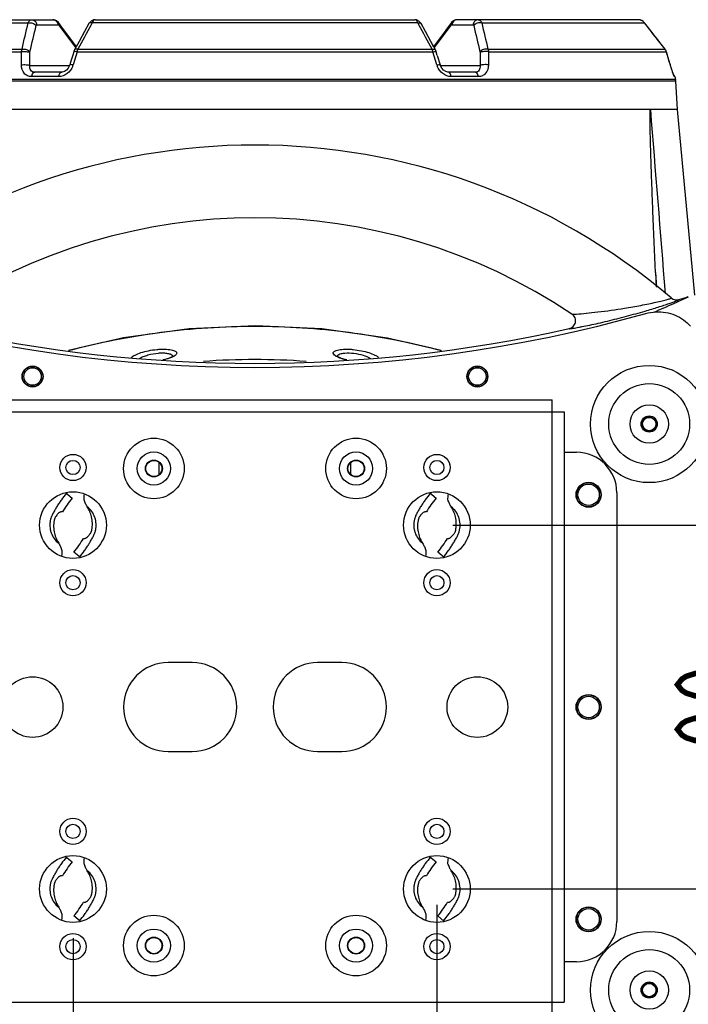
# Model space of a CAD drawing. Header units: millimetres. Extents: x -192 to 265, y -68 to 200.
# Tile 23 of 47: x 81 to 123, y -37 to 25. Entities that reach past the tile are written whole.
import ezdxf

# ---------------------------------------------------------------- set-up
doc = ezdxf.new("R2010")
doc.units = ezdxf.units.MM
doc.header["$LTSCALE"] = 16.335
doc.layers.get('0').update_dxf_attribs({"linetype": 'CONTINUOUS'})
doc.layers.add('02___PRT_ALL_AXES', color=7, linetype='CONTINUOUS')
doc.styles.get("Standard").update_dxf_attribs({"font": 'txt', "width": 0.85})
doc.dimstyles.new('DIMSTYLE_2', dxfattribs={"dimtxt": 3.3, "dimasz": 3.5, "dimexe": 1.5, "dimexo": 1, "dimgap": 0.825, "dimtad": 1, "dimlfac": 100, "dimdsep": 46, "dimtxsty": 'STANDARD', "dimblk": '_FILLED', "dimblk1": '_FILLED', "dimblk2": '_FILLED', "dimcen": 0.09, "dimadec": 0, "dimazin": 0, "dimtp": 0.01, "dimtm": 0.01, "dimtfac": 1, "dimtofl": 0, "dimtmove": 0, "dimatfit": 3, "dimldrblk": '_FILLED', "dimfxl": 1, "dimtolj": 1, "dimarcsym": 0})

# ---------------------------------------------------------------- blocks, each defined once
blk = doc.blocks.new('_FILLED')
at = {"color": 0, "linetype": 'ByBlock'}
blk.add_solid([(0, 0), (-1, 0.214), (-1, -0.214)], dxfattribs=at)
blk = doc.blocks.new('*D11')
at = {"color": 7, "linetype": 'Continuous'}
for p, q in [((107.473, -30.43), (107.473, -67.799)), ((84.613, -32.525), (84.613, -67.799)), ((84.613, -66.299), (96.043, -66.299)), ((107.473, -66.299), (96.043, -66.299))]:
    blk.add_line(p, q, dxfattribs=at)
at = {"color": 7, "linetype": 'Continuous', "xscale": 3.5, "yscale": 3.5, "zscale": 3.5, "rotation": 180}
blk.add_blockref('_FILLED', (84.613, -66.299), dxfattribs=at)
at = {"color": 7, "linetype": 'Continuous', "xscale": 3.5, "yscale": 3.5, "zscale": 3.5}
blk.add_blockref('_FILLED', (107.473, -66.299), dxfattribs=at)
blk = doc.blocks.new('*D12')
at = {"color": 7, "linetype": 'Continuous'}
for p, q in [((108.473, -6.57), (128.208, -6.57)), ((126.708, -6.57), (126.708, -18)), ((126.708, -29.43), (126.708, -18)), ((108.473, -29.43), (128.208, -29.43))]:
    blk.add_line(p, q, dxfattribs=at)
at = {"color": 7, "linetype": 'Continuous', "xscale": 3.5, "yscale": 3.5, "zscale": 3.5}
for p, rotation in [((126.708, -6.57), 90), ((126.708, -29.43), 270)]:
    blk.add_blockref('_FILLED', p, dxfattribs=dict(at, rotation=rotation))

msp = doc.modelspace()

# ---------------------------------------------------------------- linework, layer by layer
at = {"color": 7, "linetype": 'Continuous'}
for p, q in [((71.56912, 24.97992), (81.79791, 24.97992)), ((71.97146, 25.18026), (83.34513, 25.18026)), ((82.34206, 24.86542), (83.67007, 24.86542)), ((83.55828, 25.11794), (83.48977, 25.14726)), ((84.06785, 24.49808), (83.69579, 24.99741)), ((83.71526, 24.83588), (84.76016, 23.43357)), ((84.82497, 23.48201), (83.78013, 24.88422)), ((85.60537, 24.93106), (85.33913, 24.44072)), ((85.81401, 24.97992), (85.74556, 24.85458)), ((106.27159, 24.97992), (85.81401, 24.97992)), ((85.99898, 25.18026), (106.08661, 25.18026)), ((106.20024, 25.1644), (106.08917, 25.18025)), ((106.26518, 25.1315), (106.1969, 25.16488)), ((106.34003, 24.85458), (106.27159, 24.97992)), ((106.52651, 24.84581), (106.48022, 24.93106)), ((108.30546, 24.88422), (107.26062, 23.48201)), ((107.3255, 23.43366), (108.37034, 24.83588)), ((108.38976, 24.99736), (108.01775, 24.49808)), ((108.41552, 24.86542), (109.74353, 24.86542)), ((108.65331, 25.17099), (108.59577, 25.14728)), ((108.74046, 25.18026), (108.65331, 25.17099)), ((120.11446, 25.18026), (108.74046, 25.18026)), ((110.28768, 24.97992), (120.51647, 24.97992)), ((120.51647, 24.97992), (120.51489, 24.98372)), ((106.92044, 24.11992), (106.74647, 24.44072)), ((84.82497, 23.48201), (84.49575, 23.92382)), ((84.99771, 23.81116), (84.70878, 23.27771)), ((85.16515, 24.11992), (84.99448, 23.8052)), ((107.26493, 23.48429), (107.09111, 23.8052)), ((107.58984, 23.92382), (107.26062, 23.48201)), ((70.1963, 23.15943), (81.37035, 23.15943)), ((70.28084, 23.32708), (81.41038, 23.32708)), ((81.37419, 22.33689), (81.37035, 23.15943)), ((81.90449, 22.29805), (81.90257, 23.12058)), ((84.86875, 23.15943), (84.61736, 22.33689)), ((84.76016, 23.43357), (84.77929, 23.4079)), ((84.86875, 23.15943), (107.21685, 23.15943)), ((84.91326, 23.32708), (107.17234, 23.32708)), ((107.46823, 22.33689), (107.21685, 23.15943)), ((107.3063, 23.4079), (107.3255, 23.43366)), ((107.49274, 22.937), (107.42358, 23.16504)), ((107.49274, 22.937), (107.67295, 22.34224)), ((110.18302, 23.12058), (110.1811, 22.29805)), ((110.67521, 23.32708), (121.80475, 23.32708)), ((110.71524, 23.15943), (110.7114, 22.33689)), ((110.71524, 23.15943), (121.88929, 23.15943)), ((121.85769, 23.24348), (121.80332, 23.33015)), ((121.80475, 23.32708), (121.80332, 23.33015)), ((121.88929, 23.15943), (121.88896, 23.16436)), ((81.90449, 22.29805), (84.39761, 22.29805)), ((84.48318, 22.57515), (84.41266, 22.34229)), ((107.68837, 22.29805), (110.1811, 22.29805)), ((122.13683, 22.33689), (122.13645, 22.3414)), ((122.16828, 22.23694), (122.13646, 22.3414)), ((83.88978, 21.87826), (82.20842, 21.87826)), ((109.87718, 21.87826), (108.19581, 21.87826)), ((122.27445, 21.91074), (122.24852, 21.98714)), ((122.29527, 21.85119), (122.27179, 21.91846)), ((122.31387, 21.79955), (122.29299, 21.8576)), ((122.33, 21.7562), (122.31197, 21.80473)), ((122.3432, 21.72217), (122.3285, 21.76016)), ((122.35296, 21.69835), (122.3432, 21.72217)), ((122.35873, 21.68521), (122.35226, 21.69999)), ((122.48247, 21.32119), (69.60312, 21.32119)), ((122.4637, 21.43086), (69.62189, 21.43086)), ((83.71863, 21.60227), (82.01358, 21.60227)), ((110.07201, 21.60227), (108.36696, 21.60227)), ((122.41456, 21.60227), (122.39618, 21.60227)), ((122.41456, 21.60227), (122.4637, 21.43086)), ((122.48247, 21.32119), (122.4637, 21.43086)), ((122.58892, 19.54194), (122.48247, 21.32119)), ((122.58892, 19.54194), (69.49667, 19.54194)), ((123.68271, 7.88394), (122.58892, 19.54194)), ((121.20229, 9.2923), (121.27562, 8.38032)), ((121.20229, 9.2923), (121.24232, 8.40513)), ((122.21177, 7.68164), (122.19201, 7.69759)), ((122.35613, 7.36107), (122.57688, 7.461)), ((122.57688, 7.461), (122.70738, 7.52044)), ((122.70738, 7.52044), (123.26659, 7.77813)), ((115.97507, 6.67427), (115.95412, 6.68907)), ((77.3738, 1.30426), (114.7118, 1.30426)), ((114.7118, -37.30374), (114.7118, 1.30426)), ((76.6118, 0.54226), (115.4738, 0.54226)), ((115.4738, 0.54226), (115.4738, -36.54174)), ((115.4738, -1.99774), (116.2358, -1.99774)), ((90.0103, -2.62708), (90.0103, -3.4004)), ((102.0753, -3.4004), (102.0753, -2.62708)), ((84.14763, -4.53072), (84.56008, -4.87389)), ((107.00763, -4.53072), (107.42008, -4.87389)), ((118.7758, -4.53774), (118.7758, -31.46174)), ((83.95063, -5.73661), (83.88615, -5.73524)), ((106.81063, -5.73661), (106.74615, -5.73524)), ((85.27496, -7.40287), (85.33944, -7.40424)), ((108.13496, -7.40287), (108.19944, -7.40424)), ((85.07796, -8.60876), (84.66551, -8.26559)), ((107.93796, -8.60876), (107.52551, -8.26559)), ((92.1058, -15.20574), (90.5818, -15.20574)), ((101.5038, -15.20574), (99.9798, -15.20574)), ((90.5818, -20.79374), (92.1058, -20.79374)), ((99.9798, -20.79374), (101.5038, -20.79374)), ((84.14763, -27.39072), (84.56008, -27.73389)), ((107.00763, -27.39072), (107.42008, -27.73389)), ((83.95063, -28.59661), (83.88615, -28.59524)), ((106.81063, -28.59661), (106.74615, -28.59524)), ((85.27496, -30.26287), (85.33944, -30.26424)), ((108.13496, -30.26287), (108.19944, -30.26424)), ((85.07796, -31.46876), (84.66551, -31.12559)), ((107.93796, -31.46876), (107.52551, -31.12559)), ((116.2358, -34.00174), (115.4738, -34.00174)), ((76.6118, -36.54174), (115.4738, -36.54174))]:
    msp.add_line(p, q, dxfattribs=at)
for points in [[(83.69579, 24.99741), (83.57237, 25.1132), (83.43217, 25.17102), (83.34512, 25.18026)], [(85.60537, 24.93106), (85.34173, 24.44553), (84.99771, 23.81116)], [(85.74418, 25.09422), (85.62878, 24.97024), (85.60538, 24.93107)], [(85.62533, 24.96446), (85.62437, 24.9634), (85.60538, 24.93108)], [(85.99639, 25.18025), (85.89081, 25.16591), (85.74418, 25.09422)], [(106.48021, 24.93108), (106.46122, 24.9634), (106.3468, 25.09014), (106.20024, 25.1644)], [(107.37682, 23.27771), (107.09372, 23.80038), (106.7497, 24.43476), (106.48022, 24.93106)], [(108.74044, 25.18026), (108.64889, 25.17002), (108.50759, 25.10955), (108.38976, 24.99736)], [(120.51489, 24.98372), (120.41654, 25.07965), (120.2607, 25.15818), (120.11447, 25.18025)], [(121.80332, 23.33015), (121.39668, 23.85292), (120.90231, 24.48739), (120.51489, 24.98372)], [(84.66201, 23.16504), (84.5968, 22.95002), (84.48318, 22.57515)], [(84.70883, 23.27781), (84.66746, 23.18213), (84.66201, 23.16503)], [(107.42358, 23.16503), (107.41766, 23.18354), (107.37675, 23.27783)], [(122.14324, 22.3189), (122.07042, 22.5613), (121.95766, 22.93627), (121.88896, 23.16436)], [(84.41265, 22.34225), (84.3974, 22.29743), (84.31533, 22.14104), (84.20266, 22.01348), (84.07049, 21.92399), (83.93505, 21.88138), (83.88907, 21.87826)], [(108.19665, 21.87826), (108.15722, 21.88054), (108.02234, 21.92051), (107.89003, 22.0073), (107.77636, 22.13235), (107.69223, 22.287), (107.67295, 22.34224)], [(122.22675, 22.05294), (122.20026, 22.13503), (122.17232, 22.22387), (122.14324, 22.3189)], [(122.25155, 21.97809), (122.22336, 22.06335), (122.19652, 22.14677), (122.16828, 22.23694)], [(107.74848, 4.39429), (104.36114, 5.18224), (100.23818, 5.75325), (96.07842, 5.94651), (91.91259, 5.75888), (87.77481, 5.1915), (84.33457, 4.39457)], [(90.91776, 4.06237), (90.91769, 4.06231), (90.88094, 4.03217), (90.77766, 3.97367), (90.61041, 3.90396), (90.37464, 3.82891), (90.26526, 3.80228)], [(101.82035, 3.80228), (101.71953, 3.82671), (101.48184, 3.90193), (101.31278, 3.97183), (101.20731, 4.03089), (101.19639, 4.03858)]]:
    msp.add_lwpolyline(points, dxfattribs=at)
at = {"color": 7, "linetype": 'Continuous', "const_width": 0.35}
for points in [[(125.88307, -16.59724), (125.60807, -16.94787), (125.33307, -17.12318), (124.78307, -17.29849), (123.68307, -17.29849), (123.13307, -17.12318), (122.85807, -16.94787), (122.58307, -16.59724), (122.85807, -16.24662), (123.13307, -16.0713), (123.68307, -15.89599), (124.78307, -15.89599), (125.33307, -16.0713), (125.60807, -16.24662), (125.88307, -16.59724)], [(123.68307, -18.70099), (124.23307, -18.8763), (124.50807, -19.40224), (124.23307, -19.92818), (123.68307, -20.10349), (123.13307, -19.92818), (122.85807, -19.75287), (122.58307, -19.40224), (122.85807, -19.05162), (123.13307, -18.8763), (123.68307, -18.70099), (124.78307, -18.70099), (125.33307, -18.8763), (125.60807, -19.05162), (125.88307, -19.40224), (125.60807, -19.75287), (125.33307, -19.92818)]]:
    msp.add_lwpolyline(points, dxfattribs=at)
at = {"color": 7, "linetype": 'Continuous'}
for centre, radius in [((82.0728, 2.76476), 0.5461), ((110.0128, 2.76476), 0.5461), ((84.6128, -2.95024), 0.8255), ((89.6928, -3.01374), 1.0414), ((102.3928, -3.01374), 1.0414), ((107.4728, -2.95024), 0.8255), ((84.6128, -2.95024), 0.4445), ((89.6928, -3.01374), 0.5334), ((89.6928, -3.01374), 0.508), ((102.3928, -3.01374), 0.5334), ((102.3928, -3.01374), 0.508), ((107.4728, -2.95024), 0.4445), ((84.6128, -6.56974), 2.0955), ((107.4728, -6.56974), 2.0955), ((84.6128, -10.18924), 0.8255), ((84.6128, -10.18924), 0.4445), ((107.4728, -10.18924), 0.8255), ((107.4728, -10.18924), 0.4445), ((84.6128, -25.81024), 0.8255), ((107.4728, -25.81024), 0.8255), ((84.6128, -25.81024), 0.4445), ((107.4728, -25.81024), 0.4445), ((84.6128, -29.42974), 2.0955), ((107.4728, -29.42974), 2.0955), ((89.6928, -32.98574), 1.0414), ((102.3928, -32.98574), 1.0414), ((84.6128, -33.04924), 0.8255), ((84.6128, -33.04924), 0.4445), ((89.6928, -32.98574), 0.5334), ((89.6928, -32.98574), 0.508), ((102.3928, -32.98574), 0.5334), ((102.3928, -32.98574), 0.508), ((107.4728, -33.04924), 0.8255), ((107.4728, -33.04924), 0.4445)]:
    msp.add_circle(centre, radius, dxfattribs=at)
for centre, radius, start, end in [((120.11179, 24.67137), 0.50889, 37.323527, 89.699422), ((-542.48313, -493.11199), 841.42005, 37.86265997, 38.00535789), ((121.39866, 23.01708), 0.51089, 31.9187943, 37.3572444), ((121.39889, 23.01725), 0.51061, 27.9439195, 31.9165362), ((121.39792, 23.01689), 0.51163, 16.1772221, 27.9287929), ((83.595, 22.64929), 1.06903, 338.8504669, 343.0087236), ((108.49055, 22.64928), 1.06898, 196.991217, 201.1480405), ((122.04831, 21.49726), 0.381, 15.9984907, 40.2182961), ((96.0428, -23.07974), 40.386, 49.6479129, 130.3520871), ((96.0428, -23.07974), 35.814, 56.2228062, 123.7771938), ((122.52126, 8.08484), 0.50827, 232.4900789, 287.125302), ((96.0428, 94.0319), 90.44164, 287.1229647, 287.5164017), ((106.05878, 56.64471), 51.833, 284.8906641, 286.2378228), ((87.35489, 84.96207), 85.12933, 293.3599356, 294.2773278), ((96.0428, 94.0319), 90.69161, 254.2949084, 285.7050915), ((96.0428, 94.0319), 90.44164, 257.3926911, 282.607309), ((90.47436, 4.84234), 0.93536, 299.804158, 302.1055724), ((96.04206, -40.66727), 44.49475, 85.8485673, 94.1703253), ((116.2358, -4.53774), 2.54, 0, 90), ((89.71717, -9.16364), 6.70802, 140.2457985, 149.2771927), ((112.57717, -9.16364), 6.70802, 140.2457985, 149.2771927), ((79.50842, -3.97584), 6.70802, 320.2457985, 329.2771927), ((102.36842, -3.97584), 6.70802, 320.2457985, 329.2771927), ((90.5818, -17.99974), 2.794, 90, 270), ((92.1058, -17.99974), 2.794, 270, 90), ((99.9798, -17.99974), 2.794, 90, 270), ((101.5038, -17.99974), 2.794, 270, 90), ((89.71717, -32.02364), 6.70802, 140.2457985, 149.2771927), ((112.57717, -32.02364), 6.70802, 140.2457985, 149.2771927), ((79.50842, -26.83584), 6.70802, 320.2457985, 329.2771927), ((102.36842, -26.83584), 6.70802, 320.2457985, 329.2771927), ((116.2358, -31.46174), 2.54, 270, 360)]:
    msp.add_arc(centre, radius, start, end, dxfattribs=at)
for points in [[(81.41038, 23.32708), (81.53912, 23.87813), (81.66827, 24.42908), (81.79791, 24.97992)], [(81.907, 23.1625), (82.03701, 23.71356), (82.1675, 24.26451), (82.29853, 24.81533)], [(83.55722, 25.09112), (83.59004, 25.05932), (83.61689, 25.02045), (83.63607, 24.97897)], [(83.63607, 24.97897), (83.65266, 24.94311), (83.66411, 24.90448), (83.67007, 24.86542)], [(85.74556, 24.85458), (85.46771, 24.34564), (85.19029, 23.83646), (84.91326, 23.32708)], [(107.17234, 23.32708), (106.8953, 23.83646), (106.61788, 24.34564), (106.34003, 24.85458)], [(108.44953, 24.97897), (108.43294, 24.94311), (108.42148, 24.90448), (108.41552, 24.86542)], [(108.52837, 25.09112), (108.49555, 25.05932), (108.46871, 25.02045), (108.44953, 24.97897)], [(109.78706, 24.81533), (109.9181, 24.26451), (110.04858, 23.71356), (110.17859, 23.1625)], [(110.28768, 24.97992), (110.41732, 24.42908), (110.54648, 23.87813), (110.67521, 23.32708)], [(81.90257, 23.12058), (81.90254, 23.13463), (81.90377, 23.14882), (81.907, 23.1625)], [(110.17859, 23.1625), (110.18182, 23.14882), (110.18305, 23.13463), (110.18302, 23.12058)], [(122.13683, 22.33689), (122.05448, 22.61112), (121.97197, 22.8853), (121.88929, 23.15943)], [(120.88034, 19.54194), (121.19034, 15.68887), (121.50003, 11.83577), (121.80945, 7.98265)], [(90.87067, 4.07938), (90.88044, 4.06673), (90.88849, 4.05235), (90.89334, 4.03712)]]:
    msp.add_open_spline(points, degree=3, dxfattribs=at)
for points, knots in [([(81.79791, 24.97992), (81.81911, 25.03434), (81.86947, 25.12908), (81.97201, 25.18026), (82.01712, 25.18026)], [0, 0, 0, 0, 0.56426416, 1, 1, 1, 1]), ([(81.79791, 24.97992), (81.89, 24.99635), (82.07613, 24.97605), (82.24347, 24.88309), (82.29853, 24.81533)], [0, 0, 0, 0, 0.51724415, 1, 1, 1, 1]), ([(82.01712, 25.18026), (82.09381, 25.18026), (82.25782, 25.10722), (82.32937, 24.94857), (82.34206, 24.86542)], [0, 0, 0, 0, 0.47690495, 1, 1, 1, 1]), ([(82.29853, 24.81533), (82.30024, 24.82249), (82.30633, 24.8439), (82.3265, 24.86542), (82.34206, 24.86542)], [0, 0, 0, 0, 0.32096224, 1, 1, 1, 1]), ([(83.34513, 25.18026), (83.4027, 25.18026), (83.48248, 25.1545), (83.54273, 25.10517), (83.55722, 25.09112)], [0, 0, 0, 0, 0.74039836, 1, 1, 1, 1]), ([(83.67007, 24.86542), (83.67389, 24.86542), (83.69234, 24.86196), (83.70655, 24.84756), (83.71526, 24.83588)], [0, 0, 0, 0, 0.20767867, 1, 1, 1, 1]), ([(83.69586, 24.99738), (83.70346, 24.98717), (83.73045, 24.93789), (83.72686, 24.87695), (83.71526, 24.83588)], [0, 0, 0, 0, 0.22972665, 1, 1, 1, 1]), ([(85.81401, 24.97992), (85.79026, 24.98428), (85.72042, 24.99354), (85.62891, 24.97432), (85.60539, 24.93107)], [0, 0, 0, 0, 0.32906806, 1, 1, 1, 1]), ([(85.99898, 25.18026), (85.98134, 25.18026), (85.93022, 25.16502), (85.86313, 25.09206), (85.82957, 25.02153), (85.81401, 24.97992)], [0, 0, 0, 0, 0.18491596, 0.53431262, 1, 1, 1, 1]), ([(106.27159, 24.97992), (106.26078, 25.00881), (106.22537, 25.09079), (106.14888, 25.18026), (106.08661, 25.18026)], [0, 0, 0, 0, 0.33128025, 1, 1, 1, 1]), ([(106.27159, 24.97992), (106.29533, 24.98428), (106.36517, 24.99354), (106.45668, 24.97432), (106.4802, 24.93107)], [0, 0, 0, 0, 0.32906696, 1, 1, 1, 1]), ([(108.38974, 24.99738), (108.38213, 24.98717), (108.35514, 24.93789), (108.35874, 24.87695), (108.37034, 24.83588)], [0, 0, 0, 0, 0.22972666, 1, 1, 1, 1]), ([(108.37034, 24.83588), (108.37367, 24.84034), (108.38524, 24.85417), (108.40279, 24.86542), (108.41552, 24.86542)], [0, 0, 0, 0, 0.3043223, 1, 1, 1, 1]), ([(108.74046, 25.18026), (108.68289, 25.18026), (108.60312, 25.1545), (108.54287, 25.10517), (108.52837, 25.09112)], [0, 0, 0, 0, 0.74039835, 1, 1, 1, 1]), ([(110.06847, 25.18026), (109.99179, 25.18026), (109.82778, 25.10722), (109.75623, 24.94857), (109.74353, 24.86542)], [0, 0, 0, 0, 0.47690497, 1, 1, 1, 1]), ([(109.74353, 24.86542), (109.74838, 24.86542), (109.77199, 24.8594), (109.7828, 24.83323), (109.78706, 24.81533)], [0, 0, 0, 0, 0.20859871, 1, 1, 1, 1]), ([(110.28768, 24.97992), (110.19559, 24.99635), (110.00946, 24.97605), (109.84212, 24.88309), (109.78706, 24.81533)], [0, 0, 0, 0, 0.51724417, 1, 1, 1, 1]), ([(110.06847, 25.18026), (110.11357, 25.18026), (110.21611, 25.12909), (110.26647, 25.03435), (110.28768, 24.97992)], [0, 0, 0, 0, 0.43562432, 1, 1, 1, 1]), ([(81.37035, 23.15943), (81.37215, 23.17438), (81.38058, 23.23128), (81.39524, 23.28739), (81.41038, 23.32708)], [0, 0, 0, 0, 0.2616275, 1, 1, 1, 1]), ([(81.37035, 23.15943), (81.46553, 23.17995), (81.61187, 23.18652), (81.79029, 23.16253), (81.87053, 23.13778), (81.90257, 23.12058)], [0, 0, 0, 0, 0.54050825, 0.7981715, 1, 1, 1, 1]), ([(81.41038, 23.32708), (81.50206, 23.34253), (81.68644, 23.32176), (81.85232, 23.2295), (81.907, 23.1625)], [0, 0, 0, 0, 0.51806238, 1, 1, 1, 1]), ([(84.6807, 23.17706), (84.67826, 23.17649), (84.67119, 23.17455), (84.66349, 23.16986), (84.66201, 23.16504)], [0, 0, 0, 0, 0.33205541, 1, 1, 1, 1]), ([(84.86875, 23.15943), (84.83058, 23.16742), (84.76876, 23.17753), (84.70425, 23.18253), (84.6807, 23.17706)], [0, 0, 0, 0, 0.61727556, 1, 1, 1, 1]), ([(84.91326, 23.32708), (84.88995, 23.33117), (84.82131, 23.33973), (84.73191, 23.32027), (84.70884, 23.2778)], [0, 0, 0, 0, 0.32871475, 1, 1, 1, 1]), ([(84.91326, 23.32708), (84.90837, 23.31428), (84.88932, 23.25961), (84.87612, 23.20298), (84.86875, 23.15943)], [0, 0, 0, 0, 0.2367708, 1, 1, 1, 1]), ([(107.17234, 23.32708), (107.19564, 23.33117), (107.26428, 23.33973), (107.35367, 23.32028), (107.37674, 23.27782)], [0, 0, 0, 0, 0.32870151, 1, 1, 1, 1]), ([(107.21685, 23.15943), (107.21432, 23.17438), (107.20343, 23.23121), (107.18757, 23.28718), (107.17234, 23.32708)], [0, 0, 0, 0, 0.26197328, 1, 1, 1, 1]), ([(107.21685, 23.15943), (107.25501, 23.16742), (107.31684, 23.17753), (107.38134, 23.18253), (107.40489, 23.17706)], [0, 0, 0, 0, 0.61727544, 1, 1, 1, 1]), ([(107.40489, 23.17706), (107.40733, 23.17649), (107.4144, 23.17455), (107.4221, 23.16986), (107.42358, 23.16504)], [0, 0, 0, 0, 0.33205533, 1, 1, 1, 1]), ([(110.67521, 23.32708), (110.58354, 23.34253), (110.39915, 23.32176), (110.23327, 23.2295), (110.17859, 23.1625)], [0, 0, 0, 0, 0.51806235, 1, 1, 1, 1]), ([(110.71524, 23.15943), (110.62006, 23.17995), (110.47372, 23.18652), (110.2953, 23.16253), (110.21506, 23.13778), (110.18302, 23.12058)], [0, 0, 0, 0, 0.54050831, 0.79817154, 1, 1, 1, 1]), ([(110.67521, 23.32708), (110.68008, 23.31431), (110.69866, 23.25982), (110.70999, 23.20298), (110.71524, 23.15943)], [0, 0, 0, 0, 0.23760783, 1, 1, 1, 1]), ([(81.37419, 22.33689), (81.46916, 22.3571), (81.61495, 22.36358), (81.79272, 22.33968), (81.87258, 22.3151), (81.90449, 22.29805)], [0, 0, 0, 0, 0.54099196, 0.79839542, 1, 1, 1, 1]), ([(82.01358, 21.60227), (81.92631, 21.60226), (81.75009, 21.6387), (81.4586, 21.86352), (81.37512, 22.15267), (81.37419, 22.33689)], [0, 0, 0, 0, 0.24415341, 0.48462279, 1, 1, 1, 1]), ([(82.20842, 21.87826), (82.15936, 21.87826), (82.06174, 21.89931), (81.95287, 22.00137), (81.90041, 22.14275), (81.89871, 22.24542), (81.90449, 22.29805)], [0, 0, 0, 0, 0.25026547, 0.48457756, 0.7299117, 1, 1, 1, 1]), ([(84.61736, 22.3369), (84.56964, 22.34682), (84.50523, 22.35698), (84.43874, 22.358), (84.41472, 22.34903), (84.41266, 22.34229)], [0, 0, 0, 0, 0.69719409, 0.89909314, 1, 1, 1, 1]), ([(107.46823, 22.33689), (107.51595, 22.34682), (107.58036, 22.35698), (107.64684, 22.358), (107.67087, 22.34903), (107.67293, 22.34229)], [0, 0, 0, 0, 0.69718123, 0.89908626, 1, 1, 1, 1]), ([(110.1811, 22.29805), (110.18689, 22.24542), (110.18518, 22.14275), (110.13272, 22.00137), (110.02386, 21.89931), (109.92623, 21.87826), (109.87718, 21.87826)], [0, 0, 0, 0, 0.27008841, 0.51542259, 0.74973468, 1, 1, 1, 1]), ([(110.7114, 22.33689), (110.71048, 22.15267), (110.62699, 21.86352), (110.33551, 21.6387), (110.15929, 21.60226), (110.07201, 21.60227)], [0, 0, 0, 0, 0.51537738, 0.75584678, 1, 1, 1, 1]), ([(110.71141, 22.3369), (110.61644, 22.3571), (110.47065, 22.36358), (110.29288, 22.33968), (110.21301, 22.3151), (110.18111, 22.29805)], [0, 0, 0, 0, 0.54099554, 0.79839721, 1, 1, 1, 1]), ([(122.2799, 21.89123), (122.26854, 21.92409), (122.21851, 22.07189), (122.17171, 22.22077), (122.13683, 22.33689)], [0, 0, 0, 0, 0.2228821, 1, 1, 1, 1]), ([(82.01358, 21.60227), (82.01932, 21.63987), (82.04006, 21.72278), (82.09429, 21.83285), (82.17373, 21.87826), (82.20842, 21.87826)], [0, 0, 0, 0, 0.31721832, 0.71073546, 1, 1, 1, 1]), ([(84.59202, 22.26358), (84.52096, 22.0798), (84.28593, 21.7546), (83.90284, 21.60226), (83.71863, 21.60227)], [0, 0, 0, 0, 0.51682442, 1, 1, 1, 1]), ([(83.71863, 21.60227), (83.72365, 21.63971), (83.73907, 21.7093), (83.77976, 21.8127), (83.84585, 21.87826), (83.88978, 21.87826)], [0, 0, 0, 0, 0.33123918, 0.61485881, 1, 1, 1, 1]), ([(108.36696, 21.60227), (108.18274, 21.60224), (107.79965, 21.75461), (107.56462, 22.07982), (107.49356, 22.26361)], [0, 0, 0, 0, 0.48317544, 1, 1, 1, 1]), ([(108.36696, 21.60227), (108.36195, 21.63971), (108.34653, 21.7093), (108.30583, 21.8127), (108.23974, 21.87826), (108.19581, 21.87826)], [0, 0, 0, 0, 0.33123901, 0.61485851, 1, 1, 1, 1]), ([(110.07201, 21.60227), (110.06627, 21.63987), (110.04553, 21.72278), (109.99131, 21.83285), (109.91186, 21.87826), (109.87718, 21.87826)], [0, 0, 0, 0, 0.31721815, 0.71073515, 1, 1, 1, 1]), ([(122.39618, 21.60227), (122.39383, 21.60226), (122.38906, 21.61084), (122.38134, 21.62384), (122.37045, 21.64872), (122.35004, 21.69747), (122.31912, 21.77966), (122.29391, 21.85069), (122.2799, 21.89123)], [0, 0, 0, 0, 0.02257447, 0.07588766, 0.16034098, 0.27497375, 0.5881778, 1, 1, 1, 1]), ([(121.20229, 9.2923), (121.18294, 9.72089), (121.14502, 10.57802), (121.09049, 11.86368), (121.03846, 13.14912), (120.99744, 14.22019), (120.96633, 15.07687), (120.94399, 15.71919), (120.9228, 16.36134), (120.90632, 16.89634), (120.89409, 17.32419), (120.88548, 17.64492), (120.87755, 17.9655), (120.87051, 18.28586), (120.86564, 18.55264), (120.86264, 18.76585), (120.86098, 18.92548), (120.86028, 19.05834), (120.86034, 19.16441), (120.86081, 19.24369), (120.86185, 19.32268), (120.86346, 19.38805), (120.86554, 19.44014), (120.86781, 19.4776), (120.87038, 19.51006), (120.87415, 19.52853), (120.87656, 19.54194), (120.88034, 19.54194)], [0, 0, 0, 0, 0.12546999, 0.2509154, 0.37633132, 0.50170971, 0.56438077, 0.6270362, 0.68967172, 0.75228041, 0.78357121, 0.81484992, 0.84611283, 0.87735383, 0.9085619, 0.92414712, 0.93971307, 0.95524946, 0.96300047, 0.97073358, 0.97843879, 0.98609363, 0.98988486, 0.99362548, 0.99723968, 0.99889486, 1, 1, 1, 1]), ([(119.25611, 7.05398), (119.42934, 7.0821), (119.77306, 7.14007), (120.27986, 7.23265), (120.76519, 7.32867), (121.21271, 7.42418), (121.60138, 7.51477), (121.87542, 7.58412), (122.04563, 7.63414), (122.11865, 7.65681), (122.16323, 7.67541), (122.1794, 7.68146), (122.19594, 7.69432), (122.19204, 7.69762)], [0, 0, 0, 0, 0.17475, 0.3470829, 0.51298261, 0.66732299, 0.80282515, 0.90999927, 0.94959472, 0.97821007, 0.98808102, 0.99491194, 1, 1, 1, 1]), ([(120.55258, 6.87937), (120.69301, 6.92034), (120.96615, 7.00138), (121.36054, 7.12268), (121.72171, 7.23799), (122.03916, 7.34384), (122.3002, 7.43499), (122.47868, 7.50269), (122.58221, 7.54466), (122.63355, 7.57023), (122.65787, 7.5811), (122.67342, 7.59617), (122.67093, 7.59908)], [0, 0, 0, 0, 0.19568892, 0.38115582, 0.55196081, 0.70298406, 0.82851056, 0.92268931, 0.95642338, 0.98057104, 0.99488573, 1, 1, 1, 1]), ([(116.24508, 6.68963), (116.44377, 6.70117), (116.89085, 6.73993), (117.8962, 6.84943), (118.70072, 6.96384), (119.25611, 7.05398)], [0, 0, 0, 0, 0.19679878, 0.44362402, 1, 1, 1, 1]), ([(120.59175, 6.72602), (120.79353, 6.78276), (121.21183, 6.85218), (121.841, 6.81527), (122.43982, 6.64089), (122.97339, 6.34282), (123.27333, 6.07021), (123.4039, 5.92087)], [0, 0, 0, 0, 0.20461346, 0.41017484, 0.60977593, 0.80730308, 1, 1, 1, 1]), ([(115.78329, 5.7709), (115.87631, 5.79171), (116.05422, 5.88944), (116.19666, 6.15507), (116.17432, 6.4557), (116.05151, 6.61727), (115.97507, 6.67426)], [0, 0, 0, 0, 0.25001352, 0.49994366, 0.74988513, 1, 1, 1, 1]), ([(115.78329, 5.7709), (115.79489, 5.76496), (115.83881, 5.77105), (115.91925, 5.77621), (116.04263, 5.79611), (116.19933, 5.82181), (116.3859, 5.85616), (116.67984, 5.91303), (117.08961, 5.9982), (117.61887, 6.11558), (118.18623, 6.24879), (118.77716, 6.39493), (119.17691, 6.49874), (119.37859, 6.55238)], [0, 0, 0, 0, 0.01061567, 0.03351014, 0.06760224, 0.11135252, 0.16327476, 0.22197922, 0.35529248, 0.50414782, 0.66358315, 0.83000614, 1, 1, 1, 1]), ([(115.95414, 6.68905), (115.96146, 6.68416), (115.99041, 6.68373), (116.01641, 6.6819), (116.03463, 6.68187)], [0, 0, 0, 0, 0.3256598, 1, 1, 1, 1]), ([(116.03463, 6.68187), (116.04864, 6.68184), (116.11884, 6.6828), (116.18898, 6.68637), (116.24508, 6.68963)], [0, 0, 0, 0, 0.19949881, 1, 1, 1, 1]), ([(84.32556, 4.39632), (86.23247, 4.90241), (90.11806, 5.66844), (96.04347, 6.0549), (101.96895, 5.66854), (105.85442, 4.90188), (107.76136, 4.39591)], [0, 0, 0, 0, 0.24990061, 0.49999806, 0.75009868, 1, 1, 1, 1]), ([(88.2753, 3.95767), (88.30499, 3.98699), (88.3807, 4.04429), (88.58028, 4.15582), (88.90895, 4.27996), (89.36736, 4.39565), (89.78742, 4.45779), (90.12801, 4.48133), (90.36718, 4.48422), (90.58364, 4.47282), (90.77005, 4.44805), (90.92121, 4.41157), (91.03308, 4.36471), (91.10803, 4.30799), (91.12718, 4.25553), (91.12638, 4.23309)], [0, 0, 0, 0, 0.04123286, 0.09313796, 0.22562407, 0.38671041, 0.55976241, 0.64434009, 0.72392579, 0.79596459, 0.85833246, 0.9095516, 0.94905945, 0.97781444, 1, 1, 1, 1]), ([(100.95922, 4.23368), (100.95843, 4.25611), (100.97757, 4.30855), (101.0525, 4.36527), (101.16436, 4.41209), (101.3155, 4.44851), (101.50188, 4.47318), (101.7183, 4.48442), (101.95742, 4.48133), (102.29792, 4.45752), (102.71789, 4.3952), (103.17626, 4.27959), (103.50495, 4.15561), (103.70458, 4.04419), (103.78033, 3.98695), (103.81003, 3.95764)], [0, 0, 0, 0, 0.02218501, 0.05093709, 0.0904429, 0.14165903, 0.20402272, 0.27605593, 0.35563468, 0.44020686, 0.61326013, 0.77435656, 0.90685277, 0.95876216, 1, 1, 1, 1]), ([(88.78694, 3.90272), (88.86326, 3.9464), (89.03634, 4.02716), (89.42895, 4.15946), (89.8565, 4.23795), (90.27524, 4.25256), (90.53923, 4.22927), (90.73804, 4.17863), (90.842, 4.11654), (90.87067, 4.07938)], [0, 0, 0, 0, 0.12138461, 0.26266328, 0.57132993, 0.71665609, 0.84046869, 0.93521396, 1, 1, 1, 1]), ([(90.93927, 4.0307), (90.85383, 3.98168), (90.64527, 3.89462), (90.42962, 3.8313), (90.30734, 3.80025)], [0, 0, 0, 0, 0.43846555, 1, 1, 1, 1]), ([(91.12638, 4.23309), (91.12517, 4.20019), (91.08016, 4.12323), (91.01304, 4.07613), (90.97149, 4.05002)], [0, 0, 0, 0, 0.40151757, 1, 1, 1, 1]), ([(101.29478, 3.95821), (101.2465, 3.97894), (101.16005, 4.02044), (101.03767, 4.09769), (100.96119, 4.17947), (100.95922, 4.23368)], [0, 0, 0, 0, 0.35297803, 0.63556275, 1, 1, 1, 1]), ([(101.1921, 4.03729), (101.19548, 4.04801), (101.21891, 4.09665), (101.26571, 4.12941), (101.30287, 4.14906)], [0, 0, 0, 0, 0.21099871, 1, 1, 1, 1]), ([(101.77872, 3.80027), (101.73321, 3.81186), (101.56938, 3.85618), (101.40762, 3.90974), (101.29478, 3.95821)], [0, 0, 0, 0, 0.27659412, 1, 1, 1, 1]), ([(101.30287, 4.14906), (101.35325, 4.1757), (101.48019, 4.2162), (101.79685, 4.25956), (102.26209, 4.23637), (102.80632, 4.12089), (103.15225, 3.98602), (103.29817, 3.90267)], [0, 0, 0, 0, 0.08297444, 0.19159582, 0.4646077, 0.75531748, 1, 1, 1, 1]), ([(84.19615, -4.57109), (84.08767, -4.70147), (83.9318, -4.90295), (83.73874, -5.18196), (83.60147, -5.39633), (83.47159, -5.61552), (83.37186, -5.79949), (83.29888, -5.94033), (83.25567, -6.03951), (83.22163, -6.137), (83.18531, -6.27001), (83.1579, -6.44052), (83.15426, -6.64762), (83.17993, -6.85322), (83.25256, -7.11921), (83.41283, -7.42839), (83.60572, -7.62986), (83.71374, -7.71462)], [0, 0, 0, 0, 0.14116254, 0.2117646, 0.28233405, 0.35296905, 0.42375067, 0.45648076, 0.48494853, 0.5137045, 0.54234463, 0.59962238, 0.65690321, 0.71417508, 0.77145622, 0.88572553, 1, 1, 1, 1]), ([(85.30668, -4.97985), (85.3044, -4.92173), (85.30883, -4.80022), (85.3221, -4.67966), (85.32992, -4.61703)], [0, 0, 0, 0, 0.479579, 1, 1, 1, 1]), ([(107.05615, -4.57109), (106.94767, -4.70147), (106.7918, -4.90295), (106.59874, -5.18196), (106.46147, -5.39633), (106.33159, -5.61552), (106.23186, -5.79949), (106.15888, -5.94033), (106.11567, -6.03951), (106.08163, -6.137), (106.04531, -6.27001), (106.0179, -6.44052), (106.01426, -6.64762), (106.03993, -6.85322), (106.11256, -7.11921), (106.27283, -7.42839), (106.46572, -7.62986), (106.57374, -7.71462)], [0, 0, 0, 0, 0.14116254, 0.2117646, 0.28233405, 0.35296905, 0.42375067, 0.45648076, 0.48494853, 0.5137045, 0.54234463, 0.59962238, 0.65690321, 0.71417508, 0.77145622, 0.88572553, 1, 1, 1, 1]), ([(108.16668, -4.97985), (108.1644, -4.92173), (108.16883, -4.80022), (108.1821, -4.67966), (108.18992, -4.61703)], [0, 0, 0, 0, 0.479579, 1, 1, 1, 1]), ([(85.02944, -8.56839), (85.13792, -8.43801), (85.29379, -8.23653), (85.48685, -7.95752), (85.62412, -7.74315), (85.754, -7.52397), (85.85373, -7.33999), (85.92671, -7.19915), (85.96992, -7.09997), (86.00396, -7.00248), (86.04028, -6.86947), (86.0677, -6.69896), (86.07133, -6.49186), (86.04566, -6.28626), (85.97303, -6.02027), (85.81277, -5.71109), (85.61987, -5.50963), (85.51186, -5.42486)], [0, 0, 0, 0, 0.14116253, 0.21176459, 0.28233405, 0.35296904, 0.42375065, 0.45648076, 0.48494853, 0.5137045, 0.54234463, 0.59962238, 0.65690321, 0.71417508, 0.77145622, 0.88572553, 1, 1, 1, 1]), ([(85.51186, -5.42486), (85.47134, -5.35871), (85.39479, -5.21372), (85.33363, -5.06155), (85.30668, -4.97985)], [0, 0, 0, 0, 0.47415678, 1, 1, 1, 1]), ([(85.79204, -6.87947), (85.8031, -6.80948), (85.82846, -6.66978), (85.8335, -6.45869), (85.81812, -6.25368), (85.77106, -6.00207), (85.67543, -5.72115), (85.56847, -5.51727), (85.51186, -5.42486)], [0, 0, 0, 0, 0.14015447, 0.28026531, 0.41624399, 0.54620072, 0.78563771, 1, 1, 1, 1]), ([(107.88944, -8.56839), (107.99792, -8.43801), (108.15379, -8.23653), (108.34685, -7.95752), (108.48412, -7.74315), (108.614, -7.52397), (108.71373, -7.33999), (108.78671, -7.19915), (108.82992, -7.09997), (108.86396, -7.00248), (108.90028, -6.86947), (108.9277, -6.69896), (108.93133, -6.49186), (108.90566, -6.28626), (108.83303, -6.02027), (108.67277, -5.71109), (108.47987, -5.50963), (108.37186, -5.42486)], [0, 0, 0, 0, 0.14116253, 0.21176459, 0.28233405, 0.35296904, 0.42375065, 0.45648076, 0.48494853, 0.5137045, 0.54234463, 0.59962238, 0.65690321, 0.71417508, 0.77145622, 0.88572553, 1, 1, 1, 1]), ([(108.37186, -5.42486), (108.33134, -5.35871), (108.25479, -5.21372), (108.19363, -5.06155), (108.16668, -4.97985)], [0, 0, 0, 0, 0.47415678, 1, 1, 1, 1]), ([(108.65204, -6.87947), (108.6631, -6.80948), (108.68846, -6.66978), (108.6935, -6.45869), (108.67812, -6.25368), (108.63106, -6.00207), (108.53543, -5.72115), (108.42847, -5.51727), (108.37186, -5.42486)], [0, 0, 0, 0, 0.14015447, 0.28026531, 0.41624399, 0.54620072, 0.78563771, 1, 1, 1, 1]), ([(83.88615, -5.73524), (83.87331, -5.73496), (83.84451, -5.74024), (83.78338, -5.76696), (83.70701, -5.82294), (83.6246, -5.90587), (83.55696, -5.99064), (83.50488, -6.0652), (83.46022, -6.15085), (83.44051, -6.21602), (83.43355, -6.26001)], [0, 0, 0, 0, 0.05311081, 0.11880923, 0.27477741, 0.44061051, 0.6013079, 0.72264816, 0.81588117, 1, 1, 1, 1]), ([(106.74615, -5.73524), (106.73331, -5.73496), (106.70451, -5.74024), (106.64338, -5.76696), (106.56701, -5.82294), (106.4846, -5.90587), (106.41696, -5.99064), (106.36488, -6.0652), (106.32022, -6.15085), (106.30051, -6.21602), (106.29355, -6.26001)], [0, 0, 0, 0, 0.05311081, 0.11880923, 0.27477741, 0.44061051, 0.6013079, 0.72264816, 0.81588117, 1, 1, 1, 1]), ([(83.43355, -6.26001), (83.42249, -6.33), (83.39713, -6.4697), (83.39209, -6.68079), (83.40748, -6.8858), (83.45454, -7.13741), (83.55017, -7.41833), (83.65713, -7.62221), (83.71374, -7.71463)], [0, 0, 0, 0, 0.1401545, 0.28026537, 0.41624407, 0.5462008, 0.78563773, 1, 1, 1, 1]), ([(106.29355, -6.26001), (106.28249, -6.33), (106.25713, -6.4697), (106.25209, -6.68079), (106.26748, -6.8858), (106.31454, -7.13741), (106.41017, -7.41833), (106.51713, -7.62221), (106.57374, -7.71463)], [0, 0, 0, 0, 0.1401545, 0.28026537, 0.41624407, 0.5462008, 0.78563773, 1, 1, 1, 1]), ([(85.33944, -7.40424), (85.35228, -7.40452), (85.38108, -7.39924), (85.44222, -7.37253), (85.51858, -7.31654), (85.60099, -7.23361), (85.66863, -7.14884), (85.72071, -7.07428), (85.76537, -6.98863), (85.78509, -6.92346), (85.79204, -6.87947)], [0, 0, 0, 0, 0.05311081, 0.11880923, 0.27477741, 0.44061051, 0.6013079, 0.72264816, 0.81588117, 1, 1, 1, 1]), ([(108.19944, -7.40424), (108.21228, -7.40452), (108.24108, -7.39924), (108.30222, -7.37253), (108.37858, -7.31654), (108.46099, -7.23361), (108.52863, -7.14884), (108.58071, -7.07428), (108.62537, -6.98863), (108.64509, -6.92346), (108.65204, -6.87947)], [0, 0, 0, 0, 0.05311081, 0.11880923, 0.27477741, 0.44061051, 0.6013079, 0.72264816, 0.81588117, 1, 1, 1, 1]), ([(83.71374, -7.71462), (83.75425, -7.78077), (83.8308, -7.92577), (83.89197, -8.07793), (83.91891, -8.15963)], [0, 0, 0, 0, 0.47416171, 1, 1, 1, 1]), ([(106.57374, -7.71462), (106.61425, -7.78077), (106.6908, -7.92577), (106.75197, -8.07793), (106.77891, -8.15963)], [0, 0, 0, 0, 0.47416171, 1, 1, 1, 1]), ([(83.91891, -8.15963), (83.92119, -8.21776), (83.91677, -8.33927), (83.90349, -8.45984), (83.89567, -8.52248)], [0, 0, 0, 0, 0.47959469, 1, 1, 1, 1]), ([(106.77891, -8.15963), (106.78119, -8.21776), (106.77677, -8.33927), (106.76349, -8.45984), (106.75567, -8.52248)], [0, 0, 0, 0, 0.47959469, 1, 1, 1, 1]), ([(84.19615, -27.43109), (84.08767, -27.56147), (83.9318, -27.76295), (83.73874, -28.04196), (83.60147, -28.25633), (83.47159, -28.47552), (83.37186, -28.65949), (83.29888, -28.80033), (83.25567, -28.89951), (83.22163, -28.997), (83.18531, -29.13001), (83.1579, -29.30052), (83.15426, -29.50762), (83.17993, -29.71322), (83.25256, -29.97921), (83.41283, -30.28839), (83.60572, -30.48986), (83.71374, -30.57462)], [0, 0, 0, 0, 0.14116254, 0.2117646, 0.28233405, 0.35296905, 0.42375067, 0.45648076, 0.48494853, 0.5137045, 0.54234463, 0.59962238, 0.65690321, 0.71417508, 0.77145622, 0.88572553, 1, 1, 1, 1]), ([(85.30668, -27.83985), (85.3044, -27.78173), (85.30883, -27.66022), (85.3221, -27.53966), (85.32992, -27.47703)], [0, 0, 0, 0, 0.479579, 1, 1, 1, 1]), ([(107.05615, -27.43109), (106.94767, -27.56147), (106.7918, -27.76295), (106.59874, -28.04196), (106.46147, -28.25633), (106.33159, -28.47552), (106.23186, -28.65949), (106.15888, -28.80033), (106.11567, -28.89951), (106.08163, -28.997), (106.04531, -29.13001), (106.0179, -29.30052), (106.01426, -29.50762), (106.03993, -29.71322), (106.11256, -29.97921), (106.27283, -30.28839), (106.46572, -30.48986), (106.57374, -30.57462)], [0, 0, 0, 0, 0.14116253, 0.21176459, 0.28233405, 0.35296904, 0.42375065, 0.45648076, 0.48494853, 0.5137045, 0.54234463, 0.59962238, 0.65690321, 0.71417508, 0.77145622, 0.88572553, 1, 1, 1, 1]), ([(108.16668, -27.83985), (108.1644, -27.78172), (108.16883, -27.66021), (108.1821, -27.53964), (108.18992, -27.477)], [0, 0, 0, 0, 0.47959469, 1, 1, 1, 1]), ([(85.02944, -31.42839), (85.13792, -31.29801), (85.29379, -31.09653), (85.48685, -30.81752), (85.62412, -30.60315), (85.754, -30.38397), (85.85373, -30.19999), (85.92671, -30.05915), (85.96992, -29.95997), (86.00396, -29.86248), (86.04028, -29.72947), (86.0677, -29.55896), (86.07133, -29.35186), (86.04566, -29.14626), (85.97303, -28.88027), (85.81277, -28.57109), (85.61987, -28.36963), (85.51186, -28.28486)], [0, 0, 0, 0, 0.14116253, 0.21176459, 0.28233405, 0.35296904, 0.42375065, 0.45648076, 0.48494853, 0.5137045, 0.54234463, 0.59962238, 0.65690321, 0.71417508, 0.77145622, 0.88572553, 1, 1, 1, 1]), ([(85.51186, -28.28486), (85.47134, -28.21871), (85.39479, -28.07372), (85.33363, -27.92155), (85.30668, -27.83985)], [0, 0, 0, 0, 0.47415678, 1, 1, 1, 1]), ([(85.79204, -29.73947), (85.8031, -29.66948), (85.82846, -29.52978), (85.8335, -29.31869), (85.81812, -29.11368), (85.77106, -28.86207), (85.67543, -28.58115), (85.56847, -28.37727), (85.51186, -28.28486)], [0, 0, 0, 0, 0.14015447, 0.28026531, 0.41624399, 0.54620072, 0.78563771, 1, 1, 1, 1]), ([(107.88944, -31.42839), (107.99792, -31.29801), (108.15379, -31.09653), (108.34685, -30.81752), (108.48412, -30.60315), (108.614, -30.38397), (108.71373, -30.19999), (108.78671, -30.05915), (108.82992, -29.95997), (108.86396, -29.86248), (108.90028, -29.72947), (108.9277, -29.55896), (108.93133, -29.35186), (108.90566, -29.14626), (108.83303, -28.88027), (108.67277, -28.57109), (108.47987, -28.36962), (108.37186, -28.28486)], [0, 0, 0, 0, 0.14116254, 0.2117646, 0.28233405, 0.35296905, 0.42375067, 0.45648076, 0.48494853, 0.5137045, 0.54234463, 0.59962238, 0.65690321, 0.71417508, 0.77145622, 0.88572553, 1, 1, 1, 1]), ([(108.37186, -28.28486), (108.33134, -28.21871), (108.2548, -28.07372), (108.19363, -27.92155), (108.16668, -27.83985)], [0, 0, 0, 0, 0.47416171, 1, 1, 1, 1]), ([(108.65204, -29.73947), (108.6631, -29.66948), (108.68846, -29.52978), (108.6935, -29.31869), (108.67811, -29.11368), (108.63106, -28.86207), (108.53543, -28.58115), (108.42846, -28.37727), (108.37185, -28.28485)], [0, 0, 0, 0, 0.1401545, 0.28026537, 0.41624407, 0.5462008, 0.78563773, 1, 1, 1, 1]), ([(83.88615, -28.59524), (83.87331, -28.59496), (83.84451, -28.60024), (83.78338, -28.62696), (83.70701, -28.68294), (83.6246, -28.76587), (83.55696, -28.85064), (83.50488, -28.9252), (83.46022, -29.01085), (83.44051, -29.07602), (83.43355, -29.12001)], [0, 0, 0, 0, 0.05311081, 0.11880923, 0.27477741, 0.44061051, 0.6013079, 0.72264816, 0.81588117, 1, 1, 1, 1]), ([(106.74615, -28.59524), (106.73331, -28.59496), (106.70451, -28.60024), (106.64338, -28.62696), (106.56701, -28.68294), (106.4846, -28.76587), (106.41696, -28.85064), (106.36488, -28.9252), (106.32022, -29.01085), (106.30051, -29.07602), (106.29355, -29.12001)], [0, 0, 0, 0, 0.05311081, 0.11880923, 0.27477741, 0.44061051, 0.6013079, 0.72264816, 0.81588117, 1, 1, 1, 1]), ([(83.43355, -29.12001), (83.42249, -29.19), (83.39713, -29.3297), (83.39209, -29.54079), (83.40748, -29.7458), (83.45454, -29.99741), (83.55017, -30.27833), (83.65713, -30.48221), (83.71374, -30.57463)], [0, 0, 0, 0, 0.1401545, 0.28026537, 0.41624407, 0.5462008, 0.78563773, 1, 1, 1, 1]), ([(106.29355, -29.12001), (106.28249, -29.19), (106.25713, -29.3297), (106.25209, -29.54079), (106.26748, -29.7458), (106.31454, -29.99741), (106.41017, -30.27833), (106.51713, -30.48221), (106.57374, -30.57462)], [0, 0, 0, 0, 0.14015447, 0.28026531, 0.41624399, 0.54620072, 0.78563771, 1, 1, 1, 1]), ([(85.33944, -30.26424), (85.35228, -30.26452), (85.38108, -30.25924), (85.44222, -30.23253), (85.51858, -30.17654), (85.60099, -30.09361), (85.66863, -30.00884), (85.72071, -29.93428), (85.76537, -29.84863), (85.78509, -29.78346), (85.79204, -29.73947)], [0, 0, 0, 0, 0.05311081, 0.11880923, 0.27477741, 0.44061051, 0.6013079, 0.72264816, 0.81588117, 1, 1, 1, 1]), ([(108.19944, -30.26424), (108.21228, -30.26452), (108.24108, -30.25924), (108.30222, -30.23253), (108.37858, -30.17654), (108.46099, -30.09361), (108.52863, -30.00884), (108.58071, -29.93428), (108.62537, -29.84863), (108.64509, -29.78346), (108.65204, -29.73947)], [0, 0, 0, 0, 0.05311081, 0.11880923, 0.27477741, 0.44061051, 0.6013079, 0.72264816, 0.81588117, 1, 1, 1, 1]), ([(83.71374, -30.57462), (83.75425, -30.64077), (83.8308, -30.78577), (83.89197, -30.93793), (83.91891, -31.01963)], [0, 0, 0, 0, 0.47416171, 1, 1, 1, 1]), ([(106.57374, -30.57462), (106.61425, -30.64077), (106.6908, -30.78576), (106.75197, -30.93793), (106.77891, -31.01963)], [0, 0, 0, 0, 0.47415678, 1, 1, 1, 1]), ([(83.91891, -31.01963), (83.92119, -31.07776), (83.91677, -31.19927), (83.90349, -31.31984), (83.89567, -31.38248)], [0, 0, 0, 0, 0.47959469, 1, 1, 1, 1]), ([(106.77891, -31.01963), (106.78119, -31.07775), (106.77677, -31.19926), (106.76349, -31.31982), (106.75568, -31.38245)], [0, 0, 0, 0, 0.479579, 1, 1, 1, 1])]:
    msp.add_open_spline(points, degree=3, knots=knots, dxfattribs=at)
at = {"layer": '02___PRT_ALL_AXES', "color": 7, "linetype": 'Continuous'}
for centre, radius in [((82.0728, 2.76476), 0.6604), ((82.0728, 2.76476), 0.635), ((110.0128, 2.76476), 0.6604), ((110.0128, 2.76476), 0.635), ((120.8078, -0.21974), 3.683), ((120.8078, -0.21974), 2.54), ((120.8078, -0.21974), 1.2065), ((120.8078, -0.21974), 0.508), ((120.8078, -0.21974), 0.4445), ((120.8078, -0.21974), 0.4191), ((89.6928, -3.01374), 1.905), ((102.3928, -3.01374), 1.905), ((116.9978, -4.66474), 0.7874), ((116.9978, -4.66474), 0.762), ((116.9978, -4.66474), 0.6731), ((82.0728, -17.99974), 1.905), ((110.0128, -17.99974), 1.905), ((116.9978, -17.99974), 0.7874), ((116.9978, -17.99974), 0.762), ((116.9978, -17.99974), 0.6731), ((116.9978, -31.33474), 0.7874), ((116.9978, -31.33474), 0.762), ((116.9978, -31.33474), 0.6731), ((89.6928, -32.98574), 1.905), ((102.3928, -32.98574), 1.905), ((120.8078, -35.77974), 3.683), ((120.8078, -35.77974), 2.54), ((120.8078, -35.77974), 1.2065), ((120.8078, -35.77974), 0.508), ((120.8078, -35.77974), 0.4445), ((120.8078, -35.77974), 0.4191)]:
    msp.add_circle(centre, radius, dxfattribs=at)

# ---------------------------------------------------------------- dimensions: what is measured, and where the dimension line sits
at = {"color": 7, "linetype": 'Continuous'}
for base, p2, angle, picture, middle in [((126.70807, -6.56974), (107.4728, -6.56974), 90, '*D12', (126.70807, -20.80474)), ((84.6128, -66.29929), (84.6128, -31.52524), 180, '*D11', (93.2378, -66.29929))]:
    dim = msp.add_linear_dim(base=base, p1=(107.4728, -29.42974), p2=p2, angle=angle, dimstyle='DIMSTYLE_2', dxfattribs=at)
    dim.commit()
    dim.dimension.update_dxf_attribs({"geometry": picture, "text_midpoint": middle, "dimtype": 160})

doc.saveas('drawing.dxf')
